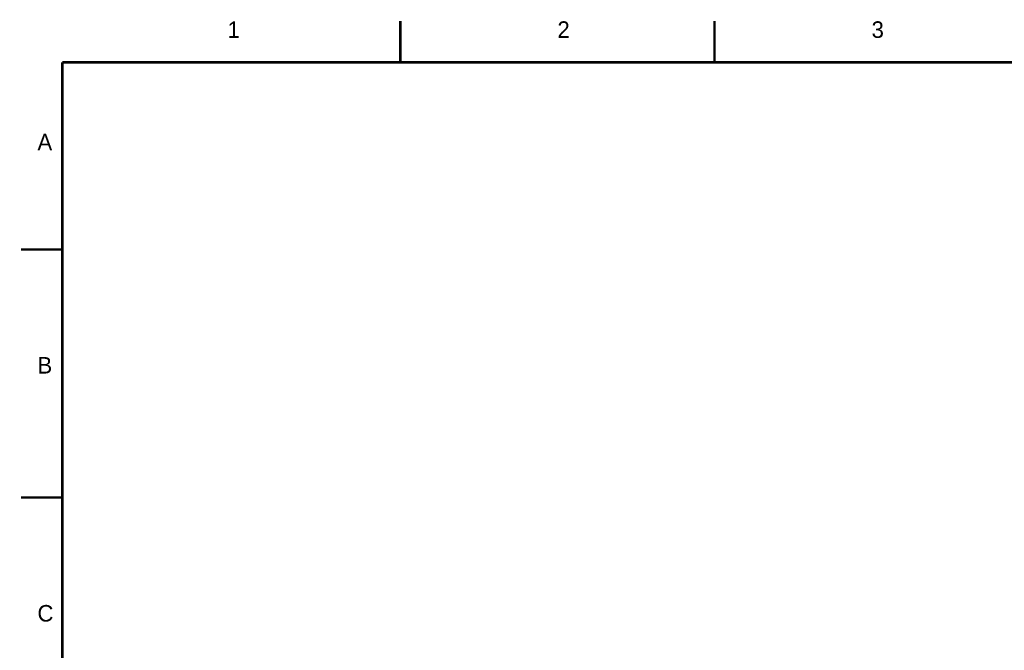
# Model space of a CAD drawing. Extents: x -155 to 465, y -138 to 308.
# Tile 9 of 10: x -155 to 148, y 115 to 308. Entities that reach past the tile are written whole.
import ezdxf

# ---------------------------------------------------------------- set-up
doc = ezdxf.new("R2010")
doc.units = 0
doc.layers.add('BOARD_GEOMETRY_SILKSCREEN_TOP', color=2, linetype='CONTINUOUS')

msp = doc.modelspace()

# ---------------------------------------------------------------- linework, layer by layer
at = {"layer": 'BOARD_GEOMETRY_SILKSCREEN_TOP', "const_width": 0.762}
for points in [[(-37.719, 295.402), (-37.719, 308.102)], [(58.801, 295.402), (58.801, 308.102)], [(-141.605, -124.46), (-141.605, 295.402)], [(-141.605, 295.402), (452.247, 295.402)], [(-141.605, 237.871), (-154.305, 237.871)], [(-141.605, 161.671), (-154.305, 161.671)]]:
    msp.add_lwpolyline(points, dxfattribs=at)

# ---------------------------------------------------------------- texts
at = {"layer": 'BOARD_GEOMETRY_SILKSCREEN_TOP'}
for s, p in [('1', (-90.805, 302.895)), ('2', (10.541, 302.895)), ('3', (107.061, 302.895)), ('A', (-149.225, 268.351)), ('B', (-149.225, 199.771)), ('C', (-149.225, 123.571))]:
    msp.add_text(s, height=5.08, dxfattribs=at).set_placement(p)

doc.saveas('drawing.dxf')
